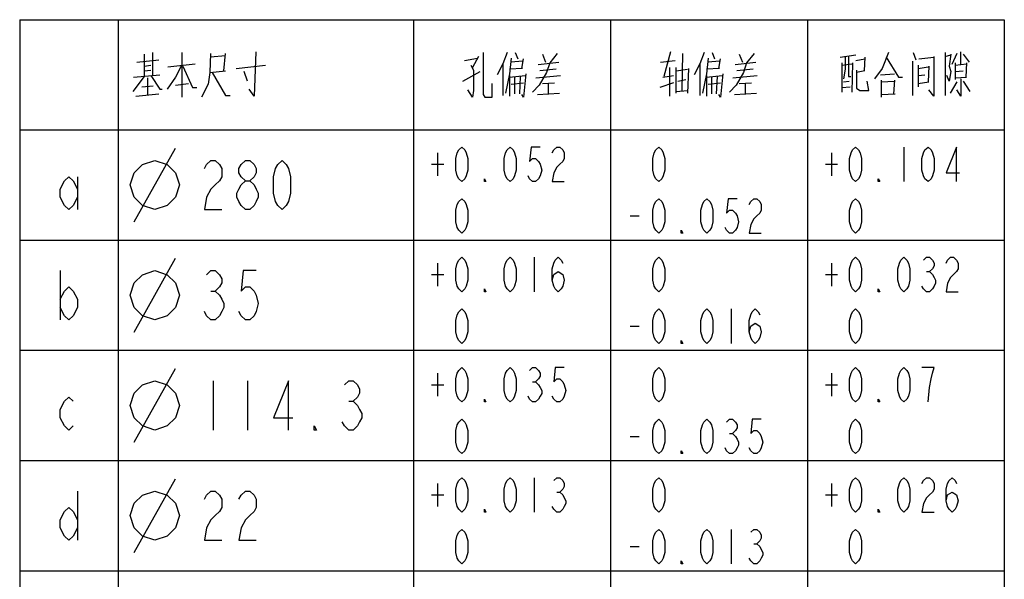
# Model space of a CAD drawing. Header units: millimetres. Extents: x 0 to 5902, y 0 to 4136.
# Tile 50 of 59: x 4425 to 4925, y 3852 to 4136. Entities that reach past the tile are written whole.
import ezdxf

# ---------------------------------------------------------------- set-up
doc = ezdxf.new("R2010")
doc.units = ezdxf.units.MM
doc.header["$LTSCALE"] = 81.675
doc.layers.get('0').update_dxf_attribs({"linetype": 'CONTINUOUS'})
doc.layers.add('010008340000_DXF_TABLE', color=7, linetype='CONTINUOUS')

# ---------------------------------------------------------------- blocks, each defined once
blk = doc.blocks.new('TABLE_BL2', base_point=(4674.77, 3828.21))
at = {"layer": '010008340000_DXF_TABLE', "color": 2, "linetype": 'Continuous'}
for p, q in [((4424.77, 4136.21), (4924.77, 4136.21)), ((4424.77, 4136.21), (4424.77, 3520.21)), ((4474.77, 4136.21), (4474.77, 3520.21)), ((4624.77, 4136.21), (4624.77, 3520.21)), ((4724.77, 4136.21), (4724.77, 3520.21)), ((4824.77, 4136.21), (4824.77, 3520.21)), ((4924.77, 4136.21), (4924.77, 3520.21)), ((4424.77, 4080.21), (4924.77, 4080.21)), ((4424.77, 4024.21), (4924.77, 4024.21)), ((4424.77, 3968.21), (4924.77, 3968.21)), ((4424.77, 3912.21), (4924.77, 3912.21)), ((4424.77, 3856.21), (4924.77, 3856.21))]:
    blk.add_line(p, q, dxfattribs=at)
at = {"layer": '010008340000_DXF_TABLE', "color": 5, "linetype": 'Continuous'}
for p, q in [((4484.23, 4114.66), (4495.48, 4115.87)), ((4487.98, 4118.69), (4487.98, 4107.4)), ((4492.14, 4119.5), (4492.14, 4107.81)), ((4507.14, 4119.5), (4507.14, 4096.92)), ((4529.23, 4117.89), (4521.73, 4117.08)), ((4528.39, 4110.23), (4529.23, 4119.1)), ((4650.6, 4115.47), (4657.27, 4116.68)), ((4657.68, 4117.48), (4654.77, 4111.84)), ((4680.18, 4115.06), (4674.35, 4114.66)), ((4676.43, 4119.5), (4677.68, 4116.27)), ((4679.77, 4111.44), (4680.6, 4116.27)), ((4690.18, 4118.69), (4691.85, 4114.66)), ((4750.18, 4114.66), (4757.68, 4115.47)), ((4755.18, 4119.9), (4751.85, 4107.4)), ((4761.43, 4119.1), (4761.02, 4100.14)), ((4780.18, 4115.06), (4774.35, 4114.66)), ((4776.43, 4119.5), (4777.68, 4116.27)), ((4779.77, 4111.44), (4780.6, 4116.27)), ((4790.18, 4118.69), (4791.85, 4114.66)), ((4841.43, 4117.08), (4849.35, 4118.29)), ((4845.6, 4117.48), (4845.6, 4107.4)), ((4849.35, 4115.47), (4853.93, 4116.27)), ((4853.93, 4117.08), (4853.52, 4110.23)), ((4866.02, 4119.5), (4862.68, 4111.44)), ((4864.77, 4117.08), (4871.02, 4107)), ((4878.1, 4115.06), (4878.1, 4097.73)), ((4878.52, 4119.5), (4879.77, 4115.87)), ((4881.43, 4116.27), (4888.93, 4117.08)), ((4894.77, 4119.5), (4894.77, 4097.73)), ((4894.77, 4117.48), (4897.68, 4118.29)), ((4897.68, 4118.69), (4896.85, 4112.64)), ((4900.6, 4119.1), (4898.1, 4113.45)), ((4902.68, 4113.45), (4902.68, 4119.9)), ((4903.93, 4118.69), (4906.85, 4114.66)), ((4487.98, 4112.64), (4491.31, 4113.05)), ((4487.98, 4110.23), (4491.31, 4110.63)), ((4500.06, 4112.24), (4513.81, 4113.85)), ((4521.31, 4109.42), (4529.23, 4110.23)), ((4534.64, 4111.44), (4549.64, 4113.05)), ((4670.18, 4113.85), (4667.27, 4108.21)), ((4680.18, 4111.44), (4673.52, 4111.03)), ((4688.1, 4113.45), (4698.52, 4114.66)), ((4697.27, 4111.03), (4688.93, 4110.23)), ((4754.77, 4111.84), (4754.77, 4097.32)), ((4758.1, 4098.94), (4758.1, 4111.84)), ((4758.1, 4110.23), (4763.93, 4111.03)), ((4764.35, 4111.44), (4763.93, 4098.94)), ((4770.18, 4113.85), (4767.27, 4108.21)), ((4780.18, 4111.44), (4773.52, 4111.03)), ((4788.1, 4113.45), (4798.52, 4114.66)), ((4797.27, 4111.03), (4788.93, 4110.23)), ((4842.27, 4114.26), (4842.27, 4099.34)), ((4842.27, 4113.05), (4847.27, 4113.85)), ((4847.68, 4114.26), (4847.27, 4099.34)), ((4853.93, 4110.23), (4849.77, 4109.42)), ((4862.68, 4111.44), (4858.93, 4106.19)), ((4881.02, 4113.05), (4881.02, 4102.16)), ((4881.02, 4111.44), (4886.02, 4112.24)), ((4886.43, 4112.64), (4886.02, 4104.58)), ((4899.77, 4114.26), (4899.77, 4113.45)), ((4899.77, 4114.26), (4899.77, 4105.79)), ((4899.77, 4113.05), (4905.6, 4113.85)), ((4899.77, 4109.82), (4903.93, 4110.23)), ((4905.6, 4114.26), (4905.18, 4107)), ((4487.98, 4107.4), (4482.14, 4099.74)), ((4482.56, 4107), (4495.89, 4108.21)), ((4489.64, 4106.6), (4489.64, 4098.13)), ((4540.48, 4104.98), (4538.81, 4109.82)), ((4649.77, 4104.98), (4658.52, 4109.82)), ((4673.52, 4107.81), (4673.52, 4097.32)), ((4673.52, 4107), (4681.43, 4107.81)), ((4676.02, 4107), (4676.02, 4098.53)), ((4678.93, 4107.4), (4678.52, 4098.53)), ((4686.85, 4106.6), (4699.35, 4107.81)), ((4751.43, 4107), (4756.85, 4107.81)), ((4758.93, 4104.98), (4763.1, 4105.79)), ((4773.52, 4107.81), (4773.52, 4097.32)), ((4773.52, 4107), (4781.43, 4107.81)), ((4776.02, 4107), (4776.02, 4098.53)), ((4778.93, 4107.4), (4778.52, 4098.53)), ((4786.85, 4106.6), (4799.35, 4107.81)), ((4845.6, 4107.4), (4846.85, 4107.4)), ((4861.85, 4108.21), (4868.93, 4108.61)), ((4862.27, 4105.39), (4862.27, 4096.92)), ((4868.93, 4105.39), (4868.52, 4098.53)), ((4871.02, 4107), (4873.1, 4107)), ((4881.02, 4107.81), (4884.35, 4108.21)), ((4899.77, 4106.6), (4905.6, 4107)), ((4486.73, 4102.16), (4492.56, 4102.56)), ((4503.81, 4102.97), (4510.48, 4103.77)), ((4674.35, 4103.37), (4680.6, 4104.18)), ((4690.18, 4103.77), (4696.43, 4104.18)), ((4693.1, 4103.77), (4693.1, 4098.13)), ((4756.85, 4104.18), (4749.77, 4101.76)), ((4758.1, 4099.74), (4763.93, 4100.14)), ((4774.35, 4103.37), (4780.6, 4104.18)), ((4790.18, 4103.77), (4796.43, 4104.18)), ((4793.1, 4103.77), (4793.1, 4098.13)), ((4842.27, 4101.76), (4846.43, 4102.16)), ((4843.1, 4104.58), (4846.02, 4104.98)), ((4862.27, 4104.58), (4868.93, 4104.98)), ((4881.02, 4103.77), (4886.43, 4104.58)), ((4900.6, 4104.58), (4897.27, 4098.94)), ((4903.93, 4104.98), (4907.27, 4099.74)), ((4483.81, 4097.32), (4495.48, 4098.53)), ((4687.68, 4098.13), (4698.93, 4098.94)), ((4787.68, 4098.13), (4798.93, 4098.94)), ((4862.27, 4098.13), (4869.35, 4098.53)), ((4862.27, 4098.53), (4862.27, 4098.13)), ((4482.98, 4033.46), (4503.81, 4070.96)), ((4873.77, 4071.46), (4873.77, 4053.96)), ((4637.02, 4068.54), (4637.02, 4056.88)), ((4837.02, 4068.54), (4837.02, 4056.88)), ((4633.96, 4062.71), (4640.08, 4062.71)), ((4833.96, 4062.71), (4840.08, 4062.71)), ((4454.14, 4056.38), (4454.14, 4039.71)), ((4734.72, 4036.46), (4739.31, 4036.46)), ((4686.02, 4015.46), (4686.02, 3997.96)), ((4482.98, 3977.46), (4503.81, 4014.96)), ((4637.02, 4012.54), (4637.02, 4000.88)), ((4837.02, 4012.54), (4837.02, 4000.88)), ((4445.39, 4008.71), (4445.39, 3983.71)), ((4633.96, 4006.71), (4640.08, 4006.71)), ((4833.96, 4006.71), (4840.08, 4006.71)), ((4885.25, 4008.17), (4886.78, 4008.17)), ((4521.88, 3998.29), (4524.07, 3998.29)), ((4786.02, 3989.21), (4786.02, 3971.71)), ((4734.72, 3980.46), (4739.31, 3980.46)), ((4482.98, 3921.46), (4503.81, 3958.96)), ((4637.02, 3956.54), (4637.02, 3944.88)), ((4837.02, 3956.54), (4837.02, 3944.88)), ((4522.98, 3952.71), (4522.98, 3927.71)), ((4540.48, 3952.71), (4540.48, 3927.71)), ((4633.96, 3950.71), (4640.08, 3950.71)), ((4685.25, 3952.17), (4686.78, 3952.17)), ((4833.96, 3950.71), (4840.08, 3950.71)), ((4591.88, 3942.29), (4594.07, 3942.29)), ((4785.25, 3925.92), (4786.78, 3925.92)), ((4734.72, 3924.46), (4739.31, 3924.46)), ((4482.98, 3865.46), (4503.81, 3902.96)), ((4637.02, 3900.54), (4637.02, 3888.88)), ((4686.02, 3903.46), (4686.02, 3885.96)), ((4837.02, 3900.54), (4837.02, 3888.88)), ((4454.14, 3896.71), (4454.14, 3871.71)), ((4697.5, 3896.17), (4699.03, 3896.17)), ((4633.96, 3894.71), (4640.08, 3894.71)), ((4833.96, 3894.71), (4840.08, 3894.71)), ((4786.02, 3877.21), (4786.02, 3859.71)), ((4734.72, 3868.46), (4739.31, 3868.46)), ((4797.5, 3869.92), (4799.03, 3869.92))]:
    blk.add_line(p, q, dxfattribs=at)
for points in [[(4521.73, 4119.1), (4521.31, 4109.42), (4520.48, 4103.37), (4517.14, 4096.92)], [(4544.64, 4119.9), (4543.81, 4097.32), (4541.31, 4100.95)], [(4660.18, 4119.5), (4660.18, 4098.13), (4661.02, 4096.92), (4664.77, 4096.92), (4664.77, 4103.77)], [(4672.27, 4119.5), (4670.18, 4113.85), (4670.18, 4097.73)], [(4674.35, 4116.68), (4673.52, 4108.61), (4671.43, 4098.94)], [(4697.68, 4119.1), (4693.93, 4114.26), (4692.27, 4109.42), (4688.52, 4102.97), (4685.18, 4099.34)], [(4772.27, 4119.5), (4770.18, 4113.85), (4770.18, 4097.73)], [(4774.35, 4116.68), (4773.52, 4108.61), (4771.43, 4098.94)], [(4797.68, 4119.1), (4793.93, 4114.26), (4792.27, 4109.42), (4788.52, 4102.97), (4785.18, 4099.34)], [(4843.93, 4117.08), (4843.93, 4111.03), (4843.1, 4106.19)], [(4888.93, 4117.48), (4888.93, 4097.32), (4886.43, 4100.55)], [(4506.73, 4112.64), (4503.81, 4107), (4499.64, 4100.95)], [(4507.56, 4112.64), (4512.56, 4101.76), (4514.64, 4101.76)], [(4653.93, 4113.05), (4655.18, 4110.63), (4655.18, 4100.14), (4654.77, 4096.92), (4652.27, 4100.55)], [(4849.77, 4110.63), (4849.77, 4101.35), (4851.43, 4100.14)], [(4896.85, 4112.64), (4897.68, 4109.82), (4896.85, 4104.98), (4895.6, 4107.81)], [(4491.31, 4107.81), (4495.89, 4100.95), (4497.14, 4100.95)], [(4522.56, 4109.42), (4529.23, 4097.73), (4531.73, 4097.73)], [(4681.85, 4108.61), (4680.6, 4096.92), (4679.77, 4098.13)], [(4781.85, 4108.61), (4780.6, 4096.92), (4779.77, 4098.13)], [(4902.68, 4106.19), (4902.68, 4097.32), (4900.6, 4100.55)], [(4851.43, 4100.14), (4856.02, 4100.14), (4855.18, 4104.98)], [(4649.27, 4053.96), (4647.74, 4055.42), (4646.97, 4056.88), (4646.21, 4059.79), (4646.21, 4065.63), (4646.97, 4068.54), (4647.74, 4070), (4649.27, 4071.46), (4650.8, 4070), (4651.56, 4068.54), (4652.33, 4065.63), (4652.33, 4059.79), (4651.56, 4056.88), (4650.8, 4055.42), (4649.27, 4053.96)], [(4673.77, 4053.96), (4672.24, 4055.42), (4671.47, 4056.88), (4670.71, 4059.79), (4670.71, 4065.63), (4671.47, 4068.54), (4672.24, 4070), (4673.77, 4071.46), (4675.3, 4070), (4676.06, 4068.54), (4676.83, 4065.63), (4676.83, 4059.79), (4676.06, 4056.88), (4675.3, 4055.42), (4673.77, 4053.96)], [(4689.08, 4071.46), (4684.49, 4071.46), (4683.72, 4064.17), (4685.25, 4065.63), (4686.78, 4065.63), (4688.31, 4064.17), (4689.08, 4062.71), (4689.85, 4059.79), (4689.08, 4056.88), (4688.31, 4055.42), (4686.78, 4053.96), (4685.25, 4053.96), (4683.72, 4055.42), (4682.96, 4056.88)], [(4695.21, 4068.54), (4695.97, 4070), (4697.5, 4071.46), (4699.03, 4071.46), (4700.56, 4070), (4701.33, 4068.54), (4701.33, 4065.63), (4700.56, 4064.17), (4699.03, 4062.71), (4697.5, 4061.25), (4695.97, 4058.33), (4695.21, 4053.96), (4701.33, 4053.96)], [(4749.27, 4053.96), (4747.74, 4055.42), (4746.97, 4056.88), (4746.21, 4059.79), (4746.21, 4065.63), (4746.97, 4068.54), (4747.74, 4070), (4749.27, 4071.46), (4750.8, 4070), (4751.56, 4068.54), (4752.33, 4065.63), (4752.33, 4059.79), (4751.56, 4056.88), (4750.8, 4055.42), (4749.27, 4053.96)], [(4849.27, 4053.96), (4847.74, 4055.42), (4846.97, 4056.88), (4846.21, 4059.79), (4846.21, 4065.63), (4846.97, 4068.54), (4847.74, 4070), (4849.27, 4071.46), (4850.8, 4070), (4851.56, 4068.54), (4852.33, 4065.63), (4852.33, 4059.79), (4851.56, 4056.88), (4850.8, 4055.42), (4849.27, 4053.96)], [(4886.02, 4053.96), (4884.49, 4055.42), (4883.72, 4056.88), (4882.96, 4059.79), (4882.96, 4065.63), (4883.72, 4068.54), (4884.49, 4070), (4886.02, 4071.46), (4887.55, 4070), (4888.31, 4068.54), (4889.08, 4065.63), (4889.08, 4059.79), (4888.31, 4056.88), (4887.55, 4055.42), (4886.02, 4053.96)], [(4900.56, 4053.96), (4900.56, 4071.46), (4895.21, 4058.33), (4902.1, 4058.33)], [(4480.89, 4052.21), (4482.98, 4058.46), (4487.14, 4062.63), (4493.39, 4064.71), (4499.64, 4062.63), (4503.81, 4058.46), (4505.89, 4052.21), (4503.81, 4045.96), (4499.64, 4041.79), (4493.39, 4039.71), (4487.14, 4041.79), (4482.98, 4045.96), (4480.89, 4052.21)], [(4518.6, 4060.54), (4519.7, 4062.63), (4521.88, 4064.71), (4524.07, 4064.71), (4526.26, 4062.63), (4527.35, 4060.54), (4527.35, 4056.38), (4526.26, 4054.29), (4524.07, 4052.21), (4521.88, 4050.13), (4519.7, 4045.96), (4518.6, 4039.71), (4527.35, 4039.71)], [(4539.38, 4054.29), (4537.19, 4056.38), (4536.1, 4058.46), (4536.1, 4060.54), (4537.19, 4062.63), (4539.38, 4064.71), (4541.57, 4064.71), (4543.76, 4062.63), (4544.85, 4060.54), (4544.85, 4058.46), (4543.76, 4056.38), (4541.57, 4054.29)], [(4557.98, 4039.71), (4555.79, 4041.79), (4554.7, 4043.88), (4553.6, 4048.04), (4553.6, 4056.38), (4554.7, 4060.54), (4555.79, 4062.63), (4557.98, 4064.71), (4560.16, 4062.63), (4561.26, 4060.54), (4562.35, 4056.38), (4562.35, 4048.04), (4561.26, 4043.88), (4560.16, 4041.79), (4557.98, 4039.71)], [(4454.14, 4045.96), (4451.96, 4041.79), (4449.77, 4039.71), (4447.58, 4041.79), (4445.39, 4045.96), (4445.39, 4050.13), (4447.58, 4054.29), (4449.77, 4056.38), (4451.96, 4054.29), (4454.14, 4050.13)], [(4661.52, 4053.96), (4660.75, 4053.96), (4660.75, 4055.42), (4661.52, 4053.96)], [(4861.52, 4053.96), (4860.75, 4053.96), (4860.75, 4055.42), (4861.52, 4053.96)], [(4539.38, 4039.71), (4537.19, 4041.79), (4536.1, 4043.88), (4535.01, 4045.96), (4535.01, 4048.04), (4536.1, 4050.13), (4537.19, 4052.21), (4539.38, 4054.29), (4541.57, 4054.29), (4543.76, 4052.21), (4544.85, 4050.13), (4545.95, 4048.04), (4545.95, 4045.96), (4544.85, 4043.88), (4543.76, 4041.79), (4541.57, 4039.71), (4539.38, 4039.71)], [(4649.27, 4027.71), (4647.74, 4029.17), (4646.97, 4030.63), (4646.21, 4033.54), (4646.21, 4039.38), (4646.97, 4042.29), (4647.74, 4043.75), (4649.27, 4045.21), (4650.8, 4043.75), (4651.56, 4042.29), (4652.33, 4039.38), (4652.33, 4033.54), (4651.56, 4030.63), (4650.8, 4029.17), (4649.27, 4027.71)], [(4749.27, 4027.71), (4747.74, 4029.17), (4746.97, 4030.63), (4746.21, 4033.54), (4746.21, 4039.38), (4746.97, 4042.29), (4747.74, 4043.75), (4749.27, 4045.21), (4750.8, 4043.75), (4751.56, 4042.29), (4752.33, 4039.38), (4752.33, 4033.54), (4751.56, 4030.63), (4750.8, 4029.17), (4749.27, 4027.71)], [(4773.77, 4027.71), (4772.24, 4029.17), (4771.47, 4030.63), (4770.71, 4033.54), (4770.71, 4039.38), (4771.47, 4042.29), (4772.24, 4043.75), (4773.77, 4045.21), (4775.3, 4043.75), (4776.06, 4042.29), (4776.83, 4039.38), (4776.83, 4033.54), (4776.06, 4030.63), (4775.3, 4029.17), (4773.77, 4027.71)], [(4789.08, 4045.21), (4784.49, 4045.21), (4783.72, 4037.92), (4785.25, 4039.38), (4786.78, 4039.38), (4788.31, 4037.92), (4789.08, 4036.46), (4789.85, 4033.54), (4789.08, 4030.63), (4788.31, 4029.17), (4786.78, 4027.71), (4785.25, 4027.71), (4783.72, 4029.17), (4782.96, 4030.63)], [(4795.21, 4042.29), (4795.97, 4043.75), (4797.5, 4045.21), (4799.03, 4045.21), (4800.56, 4043.75), (4801.33, 4042.29), (4801.33, 4039.38), (4800.56, 4037.92), (4799.03, 4036.46), (4797.5, 4035), (4795.97, 4032.08), (4795.21, 4027.71), (4801.33, 4027.71)], [(4849.27, 4027.71), (4847.74, 4029.17), (4846.97, 4030.63), (4846.21, 4033.54), (4846.21, 4039.38), (4846.97, 4042.29), (4847.74, 4043.75), (4849.27, 4045.21), (4850.8, 4043.75), (4851.56, 4042.29), (4852.33, 4039.38), (4852.33, 4033.54), (4851.56, 4030.63), (4850.8, 4029.17), (4849.27, 4027.71)], [(4761.52, 4027.71), (4760.75, 4027.71), (4760.75, 4029.17), (4761.52, 4027.71)], [(4649.27, 3997.96), (4647.74, 3999.42), (4646.97, 4000.88), (4646.21, 4003.79), (4646.21, 4009.63), (4646.97, 4012.54), (4647.74, 4014), (4649.27, 4015.46), (4650.8, 4014), (4651.56, 4012.54), (4652.33, 4009.63), (4652.33, 4003.79), (4651.56, 4000.88), (4650.8, 3999.42), (4649.27, 3997.96)], [(4673.77, 3997.96), (4672.24, 3999.42), (4671.47, 4000.88), (4670.71, 4003.79), (4670.71, 4009.63), (4671.47, 4012.54), (4672.24, 4014), (4673.77, 4015.46), (4675.3, 4014), (4676.06, 4012.54), (4676.83, 4009.63), (4676.83, 4003.79), (4676.06, 4000.88), (4675.3, 3999.42), (4673.77, 3997.96)], [(4695.21, 4003.79), (4695.97, 4006.71), (4698.27, 4008.17), (4700.56, 4006.71), (4701.33, 4003.79), (4700.56, 4000.88), (4699.8, 3999.42), (4698.27, 3997.96), (4696.74, 3999.42), (4695.97, 4000.88), (4695.21, 4003.79), (4695.21, 4009.63), (4695.97, 4012.54), (4696.74, 4014), (4698.27, 4015.46), (4699.8, 4014), (4700.56, 4012.54)], [(4749.27, 3997.96), (4747.74, 3999.42), (4746.97, 4000.88), (4746.21, 4003.79), (4746.21, 4009.63), (4746.97, 4012.54), (4747.74, 4014), (4749.27, 4015.46), (4750.8, 4014), (4751.56, 4012.54), (4752.33, 4009.63), (4752.33, 4003.79), (4751.56, 4000.88), (4750.8, 3999.42), (4749.27, 3997.96)], [(4849.27, 3997.96), (4847.74, 3999.42), (4846.97, 4000.88), (4846.21, 4003.79), (4846.21, 4009.63), (4846.97, 4012.54), (4847.74, 4014), (4849.27, 4015.46), (4850.8, 4014), (4851.56, 4012.54), (4852.33, 4009.63), (4852.33, 4003.79), (4851.56, 4000.88), (4850.8, 3999.42), (4849.27, 3997.96)], [(4873.77, 3997.96), (4872.24, 3999.42), (4871.47, 4000.88), (4870.71, 4003.79), (4870.71, 4009.63), (4871.47, 4012.54), (4872.24, 4014), (4873.77, 4015.46), (4875.3, 4014), (4876.06, 4012.54), (4876.83, 4009.63), (4876.83, 4003.79), (4876.06, 4000.88), (4875.3, 3999.42), (4873.77, 3997.96)], [(4883.72, 4014), (4885.25, 4015.46), (4886.78, 4015.46), (4888.31, 4014), (4889.08, 4012.54), (4889.08, 4011.08), (4888.31, 4009.63), (4886.78, 4008.17), (4888.31, 4006.71), (4889.08, 4005.25), (4889.85, 4003.79), (4889.85, 4002.33), (4889.08, 4000.88), (4888.31, 3999.42), (4886.78, 3997.96), (4885.25, 3997.96), (4883.72, 3999.42), (4882.96, 4000.88)], [(4895.21, 4012.54), (4895.97, 4014), (4897.5, 4015.46), (4899.03, 4015.46), (4900.56, 4014), (4901.33, 4012.54), (4901.33, 4009.63), (4900.56, 4008.17), (4899.03, 4006.71), (4897.5, 4005.25), (4895.97, 4002.33), (4895.21, 3997.96), (4901.33, 3997.96)], [(4480.89, 3996.21), (4482.98, 4002.46), (4487.14, 4006.63), (4493.39, 4008.71), (4499.64, 4006.63), (4503.81, 4002.46), (4505.89, 3996.21), (4503.81, 3989.96), (4499.64, 3985.79), (4493.39, 3983.71), (4487.14, 3985.79), (4482.98, 3989.96), (4480.89, 3996.21)], [(4519.7, 4006.63), (4521.88, 4008.71), (4524.07, 4008.71), (4526.26, 4006.63), (4527.35, 4004.54), (4527.35, 4002.46), (4526.26, 4000.38), (4524.07, 3998.29), (4526.26, 3996.21), (4527.35, 3994.13), (4528.44, 3992.04), (4528.44, 3989.96), (4527.35, 3987.88), (4526.26, 3985.79), (4524.07, 3983.71), (4521.88, 3983.71), (4519.7, 3985.79), (4518.6, 3987.88)], [(4544.85, 4008.71), (4538.29, 4008.71), (4537.19, 3998.29), (4539.38, 4000.38), (4541.57, 4000.38), (4543.76, 3998.29), (4544.85, 3996.21), (4545.95, 3992.04), (4544.85, 3987.88), (4543.76, 3985.79), (4541.57, 3983.71), (4539.38, 3983.71), (4537.19, 3985.79), (4536.1, 3987.88)], [(4445.39, 3994.13), (4447.58, 3998.29), (4449.77, 4000.38), (4451.96, 3998.29), (4454.14, 3994.13), (4454.14, 3989.96), (4451.96, 3985.79), (4449.77, 3983.71), (4447.58, 3985.79), (4445.39, 3989.96)], [(4661.52, 3997.96), (4660.75, 3997.96), (4660.75, 3999.42), (4661.52, 3997.96)], [(4861.52, 3997.96), (4860.75, 3997.96), (4860.75, 3999.42), (4861.52, 3997.96)], [(4649.27, 3971.71), (4647.74, 3973.17), (4646.97, 3974.63), (4646.21, 3977.54), (4646.21, 3983.38), (4646.97, 3986.29), (4647.74, 3987.75), (4649.27, 3989.21), (4650.8, 3987.75), (4651.56, 3986.29), (4652.33, 3983.38), (4652.33, 3977.54), (4651.56, 3974.63), (4650.8, 3973.17), (4649.27, 3971.71)], [(4749.27, 3971.71), (4747.74, 3973.17), (4746.97, 3974.63), (4746.21, 3977.54), (4746.21, 3983.38), (4746.97, 3986.29), (4747.74, 3987.75), (4749.27, 3989.21), (4750.8, 3987.75), (4751.56, 3986.29), (4752.33, 3983.38), (4752.33, 3977.54), (4751.56, 3974.63), (4750.8, 3973.17), (4749.27, 3971.71)], [(4773.77, 3971.71), (4772.24, 3973.17), (4771.47, 3974.63), (4770.71, 3977.54), (4770.71, 3983.38), (4771.47, 3986.29), (4772.24, 3987.75), (4773.77, 3989.21), (4775.3, 3987.75), (4776.06, 3986.29), (4776.83, 3983.38), (4776.83, 3977.54), (4776.06, 3974.63), (4775.3, 3973.17), (4773.77, 3971.71)], [(4795.21, 3977.54), (4795.97, 3980.46), (4798.27, 3981.92), (4800.56, 3980.46), (4801.33, 3977.54), (4800.56, 3974.63), (4799.8, 3973.17), (4798.27, 3971.71), (4796.74, 3973.17), (4795.97, 3974.63), (4795.21, 3977.54), (4795.21, 3983.38), (4795.97, 3986.29), (4796.74, 3987.75), (4798.27, 3989.21), (4799.8, 3987.75), (4800.56, 3986.29)], [(4849.27, 3971.71), (4847.74, 3973.17), (4846.97, 3974.63), (4846.21, 3977.54), (4846.21, 3983.38), (4846.97, 3986.29), (4847.74, 3987.75), (4849.27, 3989.21), (4850.8, 3987.75), (4851.56, 3986.29), (4852.33, 3983.38), (4852.33, 3977.54), (4851.56, 3974.63), (4850.8, 3973.17), (4849.27, 3971.71)], [(4761.52, 3971.71), (4760.75, 3971.71), (4760.75, 3973.17), (4761.52, 3971.71)], [(4649.27, 3941.96), (4647.74, 3943.42), (4646.97, 3944.88), (4646.21, 3947.79), (4646.21, 3953.63), (4646.97, 3956.54), (4647.74, 3958), (4649.27, 3959.46), (4650.8, 3958), (4651.56, 3956.54), (4652.33, 3953.63), (4652.33, 3947.79), (4651.56, 3944.88), (4650.8, 3943.42), (4649.27, 3941.96)], [(4673.77, 3941.96), (4672.24, 3943.42), (4671.47, 3944.88), (4670.71, 3947.79), (4670.71, 3953.63), (4671.47, 3956.54), (4672.24, 3958), (4673.77, 3959.46), (4675.3, 3958), (4676.06, 3956.54), (4676.83, 3953.63), (4676.83, 3947.79), (4676.06, 3944.88), (4675.3, 3943.42), (4673.77, 3941.96)], [(4683.72, 3958), (4685.25, 3959.46), (4686.78, 3959.46), (4688.31, 3958), (4689.08, 3956.54), (4689.08, 3955.08), (4688.31, 3953.63), (4686.78, 3952.17), (4688.31, 3950.71), (4689.08, 3949.25), (4689.85, 3947.79), (4689.85, 3946.33), (4689.08, 3944.88), (4688.31, 3943.42), (4686.78, 3941.96), (4685.25, 3941.96), (4683.72, 3943.42), (4682.96, 3944.88)], [(4701.33, 3959.46), (4696.74, 3959.46), (4695.97, 3952.17), (4697.5, 3953.63), (4699.03, 3953.63), (4700.56, 3952.17), (4701.33, 3950.71), (4702.1, 3947.79), (4701.33, 3944.88), (4700.56, 3943.42), (4699.03, 3941.96), (4697.5, 3941.96), (4695.97, 3943.42), (4695.21, 3944.88)], [(4749.27, 3941.96), (4747.74, 3943.42), (4746.97, 3944.88), (4746.21, 3947.79), (4746.21, 3953.63), (4746.97, 3956.54), (4747.74, 3958), (4749.27, 3959.46), (4750.8, 3958), (4751.56, 3956.54), (4752.33, 3953.63), (4752.33, 3947.79), (4751.56, 3944.88), (4750.8, 3943.42), (4749.27, 3941.96)], [(4849.27, 3941.96), (4847.74, 3943.42), (4846.97, 3944.88), (4846.21, 3947.79), (4846.21, 3953.63), (4846.97, 3956.54), (4847.74, 3958), (4849.27, 3959.46), (4850.8, 3958), (4851.56, 3956.54), (4852.33, 3953.63), (4852.33, 3947.79), (4851.56, 3944.88), (4850.8, 3943.42), (4849.27, 3941.96)], [(4873.77, 3941.96), (4872.24, 3943.42), (4871.47, 3944.88), (4870.71, 3947.79), (4870.71, 3953.63), (4871.47, 3956.54), (4872.24, 3958), (4873.77, 3959.46), (4875.3, 3958), (4876.06, 3956.54), (4876.83, 3953.63), (4876.83, 3947.79), (4876.06, 3944.88), (4875.3, 3943.42), (4873.77, 3941.96)], [(4886.02, 3941.96), (4886.78, 3949.25), (4887.55, 3953.63), (4888.31, 3956.54), (4889.08, 3959.46), (4882.96, 3959.46)], [(4480.89, 3940.21), (4482.98, 3946.46), (4487.14, 3950.63), (4493.39, 3952.71), (4499.64, 3950.63), (4503.81, 3946.46), (4505.89, 3940.21), (4503.81, 3933.96), (4499.64, 3929.79), (4493.39, 3927.71), (4487.14, 3929.79), (4482.98, 3933.96), (4480.89, 3940.21)], [(4561.26, 3927.71), (4561.26, 3952.71), (4553.6, 3933.96), (4563.44, 3933.96)], [(4589.69, 3950.63), (4591.88, 3952.71), (4594.07, 3952.71), (4596.26, 3950.63), (4597.35, 3948.54), (4597.35, 3946.46), (4596.26, 3944.38), (4594.07, 3942.29), (4596.26, 3940.21), (4597.35, 3938.13), (4598.44, 3936.04), (4598.44, 3933.96), (4597.35, 3931.88), (4596.26, 3929.79), (4594.07, 3927.71), (4591.88, 3927.71), (4589.69, 3929.79), (4588.6, 3931.88)], [(4451.96, 3929.79), (4449.77, 3927.71), (4447.58, 3929.79), (4445.39, 3933.96), (4445.39, 3938.13), (4447.58, 3942.29), (4449.77, 3944.38), (4451.96, 3942.29)], [(4661.52, 3941.96), (4660.75, 3941.96), (4660.75, 3943.42), (4661.52, 3941.96)], [(4861.52, 3941.96), (4860.75, 3941.96), (4860.75, 3943.42), (4861.52, 3941.96)], [(4649.27, 3915.71), (4647.74, 3917.17), (4646.97, 3918.63), (4646.21, 3921.54), (4646.21, 3927.38), (4646.97, 3930.29), (4647.74, 3931.75), (4649.27, 3933.21), (4650.8, 3931.75), (4651.56, 3930.29), (4652.33, 3927.38), (4652.33, 3921.54), (4651.56, 3918.63), (4650.8, 3917.17), (4649.27, 3915.71)], [(4749.27, 3915.71), (4747.74, 3917.17), (4746.97, 3918.63), (4746.21, 3921.54), (4746.21, 3927.38), (4746.97, 3930.29), (4747.74, 3931.75), (4749.27, 3933.21), (4750.8, 3931.75), (4751.56, 3930.29), (4752.33, 3927.38), (4752.33, 3921.54), (4751.56, 3918.63), (4750.8, 3917.17), (4749.27, 3915.71)], [(4773.77, 3915.71), (4772.24, 3917.17), (4771.47, 3918.63), (4770.71, 3921.54), (4770.71, 3927.38), (4771.47, 3930.29), (4772.24, 3931.75), (4773.77, 3933.21), (4775.3, 3931.75), (4776.06, 3930.29), (4776.83, 3927.38), (4776.83, 3921.54), (4776.06, 3918.63), (4775.3, 3917.17), (4773.77, 3915.71)], [(4783.72, 3931.75), (4785.25, 3933.21), (4786.78, 3933.21), (4788.31, 3931.75), (4789.08, 3930.29), (4789.08, 3928.83), (4788.31, 3927.38), (4786.78, 3925.92), (4788.31, 3924.46), (4789.08, 3923), (4789.85, 3921.54), (4789.85, 3920.08), (4789.08, 3918.63), (4788.31, 3917.17), (4786.78, 3915.71), (4785.25, 3915.71), (4783.72, 3917.17), (4782.96, 3918.63)], [(4801.33, 3933.21), (4796.74, 3933.21), (4795.97, 3925.92), (4797.5, 3927.38), (4799.03, 3927.38), (4800.56, 3925.92), (4801.33, 3924.46), (4802.1, 3921.54), (4801.33, 3918.63), (4800.56, 3917.17), (4799.03, 3915.71), (4797.5, 3915.71), (4795.97, 3917.17), (4795.21, 3918.63)], [(4849.27, 3915.71), (4847.74, 3917.17), (4846.97, 3918.63), (4846.21, 3921.54), (4846.21, 3927.38), (4846.97, 3930.29), (4847.74, 3931.75), (4849.27, 3933.21), (4850.8, 3931.75), (4851.56, 3930.29), (4852.33, 3927.38), (4852.33, 3921.54), (4851.56, 3918.63), (4850.8, 3917.17), (4849.27, 3915.71)], [(4575.48, 3927.71), (4574.38, 3927.71), (4574.38, 3929.79), (4575.48, 3927.71)], [(4761.52, 3915.71), (4760.75, 3915.71), (4760.75, 3917.17), (4761.52, 3915.71)], [(4649.27, 3885.96), (4647.74, 3887.42), (4646.97, 3888.88), (4646.21, 3891.79), (4646.21, 3897.63), (4646.97, 3900.54), (4647.74, 3902), (4649.27, 3903.46), (4650.8, 3902), (4651.56, 3900.54), (4652.33, 3897.63), (4652.33, 3891.79), (4651.56, 3888.88), (4650.8, 3887.42), (4649.27, 3885.96)], [(4673.77, 3885.96), (4672.24, 3887.42), (4671.47, 3888.88), (4670.71, 3891.79), (4670.71, 3897.63), (4671.47, 3900.54), (4672.24, 3902), (4673.77, 3903.46), (4675.3, 3902), (4676.06, 3900.54), (4676.83, 3897.63), (4676.83, 3891.79), (4676.06, 3888.88), (4675.3, 3887.42), (4673.77, 3885.96)], [(4695.97, 3902), (4697.5, 3903.46), (4699.03, 3903.46), (4700.56, 3902), (4701.33, 3900.54), (4701.33, 3899.08), (4700.56, 3897.63), (4699.03, 3896.17), (4700.56, 3894.71), (4701.33, 3893.25), (4702.1, 3891.79), (4702.1, 3890.33), (4701.33, 3888.88), (4700.56, 3887.42), (4699.03, 3885.96), (4697.5, 3885.96), (4695.97, 3887.42), (4695.21, 3888.88)], [(4749.27, 3885.96), (4747.74, 3887.42), (4746.97, 3888.88), (4746.21, 3891.79), (4746.21, 3897.63), (4746.97, 3900.54), (4747.74, 3902), (4749.27, 3903.46), (4750.8, 3902), (4751.56, 3900.54), (4752.33, 3897.63), (4752.33, 3891.79), (4751.56, 3888.88), (4750.8, 3887.42), (4749.27, 3885.96)], [(4849.27, 3885.96), (4847.74, 3887.42), (4846.97, 3888.88), (4846.21, 3891.79), (4846.21, 3897.63), (4846.97, 3900.54), (4847.74, 3902), (4849.27, 3903.46), (4850.8, 3902), (4851.56, 3900.54), (4852.33, 3897.63), (4852.33, 3891.79), (4851.56, 3888.88), (4850.8, 3887.42), (4849.27, 3885.96)], [(4873.77, 3885.96), (4872.24, 3887.42), (4871.47, 3888.88), (4870.71, 3891.79), (4870.71, 3897.63), (4871.47, 3900.54), (4872.24, 3902), (4873.77, 3903.46), (4875.3, 3902), (4876.06, 3900.54), (4876.83, 3897.63), (4876.83, 3891.79), (4876.06, 3888.88), (4875.3, 3887.42), (4873.77, 3885.96)], [(4882.96, 3900.54), (4883.72, 3902), (4885.25, 3903.46), (4886.78, 3903.46), (4888.31, 3902), (4889.08, 3900.54), (4889.08, 3897.63), (4888.31, 3896.17), (4886.78, 3894.71), (4885.25, 3893.25), (4883.72, 3890.33), (4882.96, 3885.96), (4889.08, 3885.96)], [(4895.21, 3891.79), (4895.97, 3894.71), (4898.27, 3896.17), (4900.56, 3894.71), (4901.33, 3891.79), (4900.56, 3888.88), (4899.8, 3887.42), (4898.27, 3885.96), (4896.74, 3887.42), (4895.97, 3888.88), (4895.21, 3891.79), (4895.21, 3897.63), (4895.97, 3900.54), (4896.74, 3902), (4898.27, 3903.46), (4899.8, 3902), (4900.56, 3900.54)], [(4480.89, 3884.21), (4482.98, 3890.46), (4487.14, 3894.63), (4493.39, 3896.71), (4499.64, 3894.63), (4503.81, 3890.46), (4505.89, 3884.21), (4503.81, 3877.96), (4499.64, 3873.79), (4493.39, 3871.71), (4487.14, 3873.79), (4482.98, 3877.96), (4480.89, 3884.21)], [(4518.6, 3892.54), (4519.7, 3894.63), (4521.88, 3896.71), (4524.07, 3896.71), (4526.26, 3894.63), (4527.35, 3892.54), (4527.35, 3888.38), (4526.26, 3886.29), (4524.07, 3884.21), (4521.88, 3882.13), (4519.7, 3877.96), (4518.6, 3871.71), (4527.35, 3871.71)], [(4536.1, 3892.54), (4537.19, 3894.63), (4539.38, 3896.71), (4541.57, 3896.71), (4543.76, 3894.63), (4544.85, 3892.54), (4544.85, 3888.38), (4543.76, 3886.29), (4541.57, 3884.21), (4539.38, 3882.13), (4537.19, 3877.96), (4536.1, 3871.71), (4544.85, 3871.71)], [(4454.14, 3877.96), (4451.96, 3873.79), (4449.77, 3871.71), (4447.58, 3873.79), (4445.39, 3877.96), (4445.39, 3882.13), (4447.58, 3886.29), (4449.77, 3888.38), (4451.96, 3886.29), (4454.14, 3882.13)], [(4661.52, 3885.96), (4660.75, 3885.96), (4660.75, 3887.42), (4661.52, 3885.96)], [(4861.52, 3885.96), (4860.75, 3885.96), (4860.75, 3887.42), (4861.52, 3885.96)], [(4649.27, 3859.71), (4647.74, 3861.17), (4646.97, 3862.63), (4646.21, 3865.54), (4646.21, 3871.38), (4646.97, 3874.29), (4647.74, 3875.75), (4649.27, 3877.21), (4650.8, 3875.75), (4651.56, 3874.29), (4652.33, 3871.38), (4652.33, 3865.54), (4651.56, 3862.63), (4650.8, 3861.17), (4649.27, 3859.71)], [(4749.27, 3859.71), (4747.74, 3861.17), (4746.97, 3862.63), (4746.21, 3865.54), (4746.21, 3871.38), (4746.97, 3874.29), (4747.74, 3875.75), (4749.27, 3877.21), (4750.8, 3875.75), (4751.56, 3874.29), (4752.33, 3871.38), (4752.33, 3865.54), (4751.56, 3862.63), (4750.8, 3861.17), (4749.27, 3859.71)], [(4773.77, 3859.71), (4772.24, 3861.17), (4771.47, 3862.63), (4770.71, 3865.54), (4770.71, 3871.38), (4771.47, 3874.29), (4772.24, 3875.75), (4773.77, 3877.21), (4775.3, 3875.75), (4776.06, 3874.29), (4776.83, 3871.38), (4776.83, 3865.54), (4776.06, 3862.63), (4775.3, 3861.17), (4773.77, 3859.71)], [(4795.97, 3875.75), (4797.5, 3877.21), (4799.03, 3877.21), (4800.56, 3875.75), (4801.33, 3874.29), (4801.33, 3872.83), (4800.56, 3871.38), (4799.03, 3869.92), (4800.56, 3868.46), (4801.33, 3867), (4802.1, 3865.54), (4802.1, 3864.08), (4801.33, 3862.63), (4800.56, 3861.17), (4799.03, 3859.71), (4797.5, 3859.71), (4795.97, 3861.17), (4795.21, 3862.63)], [(4849.27, 3859.71), (4847.74, 3861.17), (4846.97, 3862.63), (4846.21, 3865.54), (4846.21, 3871.38), (4846.97, 3874.29), (4847.74, 3875.75), (4849.27, 3877.21), (4850.8, 3875.75), (4851.56, 3874.29), (4852.33, 3871.38), (4852.33, 3865.54), (4851.56, 3862.63), (4850.8, 3861.17), (4849.27, 3859.71)], [(4761.52, 3859.71), (4760.75, 3859.71), (4760.75, 3861.17), (4761.52, 3859.71)]]:
    blk.add_lwpolyline(points, dxfattribs=at)

msp = doc.modelspace()

# ---------------------------------------------------------------- block references
msp.add_blockref('TABLE_BL2', (4674.768, 3828.209))

doc.saveas('drawing.dxf')
